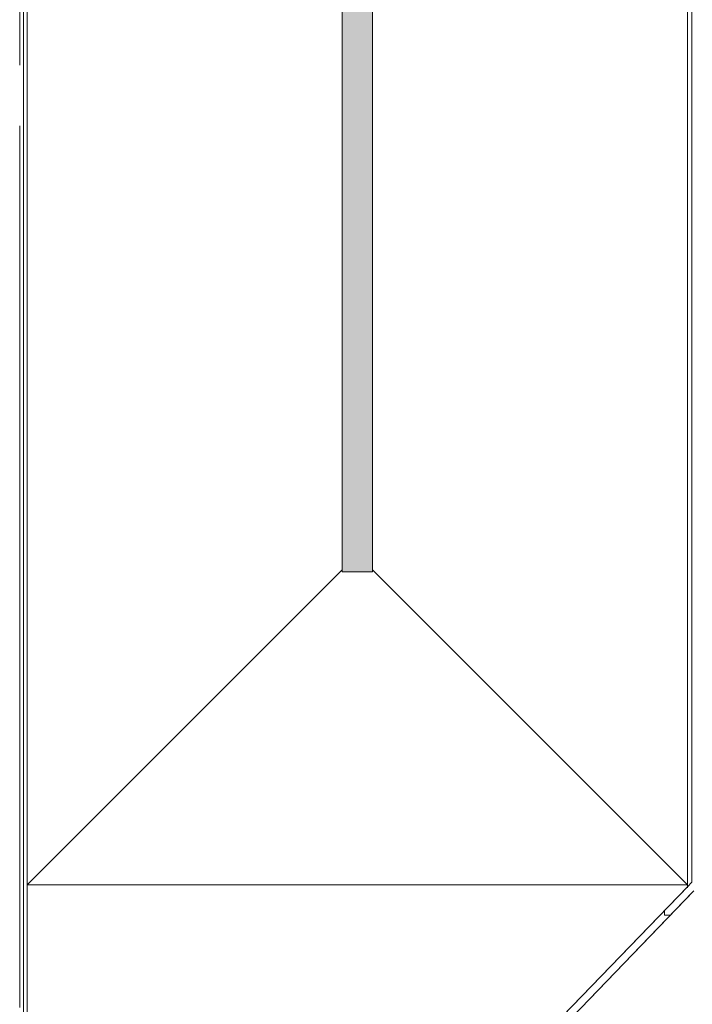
# Model space of a CAD drawing. Header units: millimetres. Extents: x -32229 to 169101, y -13689 to 125138.
# Tile 137 of 202: x 43535 to 47968, y 97962 to 104450. Entities that reach past the tile are written whole.
import ezdxf

# ---------------------------------------------------------------- set-up
doc = ezdxf.new("R2010")
doc.units = ezdxf.units.MM
for name, color, linetype, lineweight in [('A-FLOR-____-OTLN', 7, 'Continuous', 18), ('A-GENM-____-OTLN', 7, 'Continuous', 18), ('M-EQPM-____-OTLN', 7, 'Continuous', 18)]:
    doc.layers.add(name, color=color, linetype=linetype, lineweight=lineweight)

# ---------------------------------------------------------------- blocks, each defined once
blk = doc.blocks.new('АР-Заполнение деф_ шва - Д_ш_-5806451--01 ЭМ')
at = {"layer": 'A-GENM-____-OTLN', "color": 253, "lineweight": 13, "true_color": 0xaaaaaa}
blk.add_line((0, -25), (21231.6, -25), dxfattribs=at)
blk = doc.blocks.new('АР-Заполнение деф_ шва - Д_ш_-5806452--01 ЭМ')
at = {"layer": 'A-GENM-____-OTLN', "color": 253, "lineweight": 13, "true_color": 0xaaaaaa}
for p, q in [((0, 25), (6270.2, 25)), ((0, -25), (6270.2, -25))]:
    blk.add_line(p, q, dxfattribs=at)
blk = doc.blocks.new('АР-Заполнение деф_ шва - Д_ш_-4327464--01 ЭМ')
at = {"layer": 'A-GENM-____-OTLN', "color": 253, "lineweight": 13, "true_color": 0xaaaaaa}
for p, q in [((0, 25), (5900, 25)), ((0, -25), (5900, -25))]:
    blk.add_line(p, q, dxfattribs=at)
blk = doc.blocks.new('АР-Заполнение деф_ шва - Д_ш__Пристенный-V76--01 ЭМ')
at = {"layer": 'A-GENM-____-OTLN', "color": 253, "lineweight": 13, "true_color": 0xaaaaaa}
blk.add_line((0, 25), (400, 25), dxfattribs=at)
blk = doc.blocks.new('АР-Заполнение деф_ шва - Д_ш_-5582086--01 ЭМ')
at = {"layer": 'A-GENM-____-OTLN', "color": 253, "lineweight": 13, "true_color": 0xaaaaaa}
for p, q in [((0, 25), (5810, 25)), ((0, -25), (5810, -25))]:
    blk.add_line(p, q, dxfattribs=at)
blk = doc.blocks.new('АР_Лоток - 200х100h_ЛВ1-7511702--01 ЭМ')
at = {"layer": 'M-EQPM-____-OTLN', "lineweight": 13, "true_color": 0xf3f3f3}
blk.add_hatch(color=7, dxfattribs=at).paths.add_polyline_path([(0, -100), (7038.6, -100), (7038.6, 100), (0, 100)])
blk = doc.blocks.new('Наметкина 10_РД_АР_П_отсоединено_rvt-1--01 ЭМ')
at = {"layer": 'A-FLOR-____-OTLN', "color": 253, "lineweight": 13, "true_color": 0xaaaaaa}
for p, q in [((47935.3, 119910), (47935.3, 98750)), ((47965.3, 98767.1), (47965.3, 119910.1)), ((45660.3, 100825), (45660.3, 117735)), ((45860.3, 117735), (45860.3, 100825)), ((43560.3, 113050), (43560.3, 97331.7)), ((43585.3, 98750), (43585.3, 113050)), ((43585.3, 98750), (45660.3, 100825)), ((45660.3, 100825), (45660.3, 100811.4)), ((45660.3, 100811.4), (45860.3, 100811.4)), ((45860.3, 100825), (47935.3, 98750)), ((45860.3, 100811.4), (45860.3, 100825)), ((47935.3, 98736.1), (47965.3, 98767.1)), ((47935.3, 98750), (43585.3, 98750)), ((47935.3, 98750), (43585.3, 98750)), ((43585.3, 98750), (43585.3, 97288.4)), ((43585.3, 94236.1), (47935.3, 98736.1)), ((47970, 98700), (43620, 94200)), ((47935.3, 98736.1), (47935.3, 98750)), ((47785.3, 98580.9), (47785.3, 98550)), ((47785.3, 98550), (47825, 98550))]:
    blk.add_line(p, q, dxfattribs=at)
at = {"layer": 'A-GENM-____-OTLN', "color": 253, "lineweight": 13, "true_color": 0xaaaaaa}
for name, p, rotation in [('АР-Заполнение деф_ шва - Д_ш_-5806451--01 ЭМ', (47960.3, 119960), 270), ('АР-Заполнение деф_ шва - Д_ш_-4327464--01 ЭМ', (43560.3, 110050), 270), ('АР-Заполнение деф_ шва - Д_ш__Пристенный-V76--01 ЭМ', (43560.3, 104150), 270), ('АР-Заполнение деф_ шва - Д_ш_-5582086--01 ЭМ', (43560.3, 103750), 270), ('АР-Заполнение деф_ шва - Д_ш_-5806452--01 ЭМ', (43602.4, 94217.6), 45.97102193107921)]:
    blk.add_blockref(name, p, dxfattribs=dict(at, rotation=rotation))
at = {"layer": 'M-EQPM-____-OTLN', "color": 253, "lineweight": 13, "true_color": 0xaaaaaa, "rotation": 90}
blk.add_blockref('АР_Лоток - 200х100h_ЛВ1-7511702--01 ЭМ', (45760.3, 100811.4), dxfattribs=at)

msp = doc.modelspace()

# ---------------------------------------------------------------- block references
at = {"lineweight": 5}
msp.add_blockref('Наметкина 10_РД_АР_П_отсоединено_rvt-1--01 ЭМ', (0, 0), dxfattribs=at)

doc.saveas('drawing.dxf')
